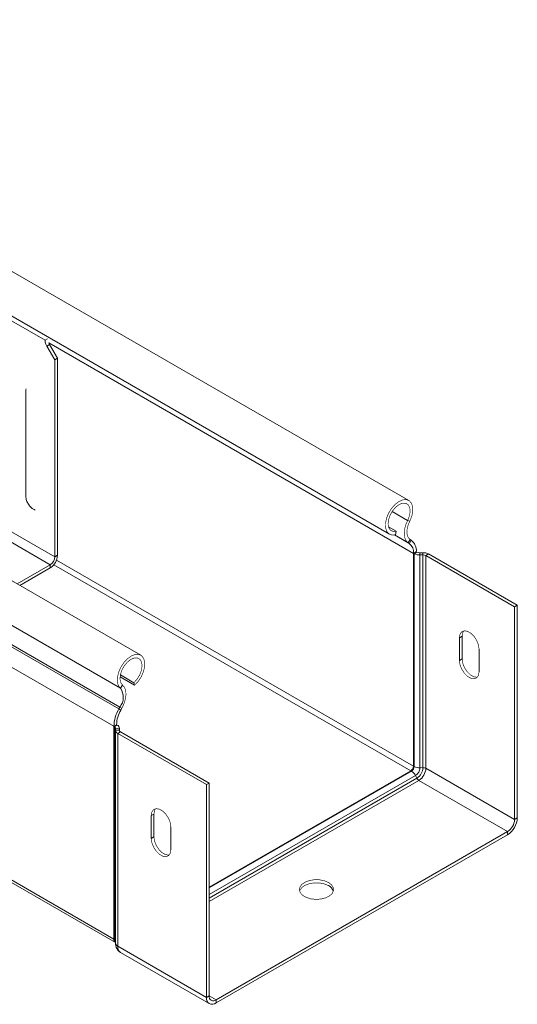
# Model space of a CAD drawing. Header units: millimetres. Extents: x 275 to 1984, y -1402 to 613.
# Tile 11 of 34: x 1045 to 1161, y -1122 to -892. Entities that reach past the tile are written whole.
import ezdxf

# ---------------------------------------------------------------- set-up
doc = ezdxf.new("R2010")
doc.units = ezdxf.units.MM
doc.linetypes.add('K5LT32768', pattern=[0])
doc.linetypes.add('K5LT32769', pattern=[0])

msp = doc.modelspace()

# ---------------------------------------------------------------- linework, layer by layer
at = {"color": 7, "linetype": 'K5LT32768', "lineweight": 15}
for p, q in [((1050.63, -966.48), (920.76, -891.51)), ((1135.67, -1003.95), (946.16, -894.55)), ((941.61, -902.43), (1131.12, -1011.83)), ((1072.98, -1040.13), (883.48, -930.73)), ((1068.23, -1047.88), (878.73, -938.48)), ((917.46, -941.43), (1051.81, -1018.99)), ((918.52, -939.59), (1052.87, -1017.15)), ((1067.86, -1052.72), (878.36, -943.32)), ((1068.11, -1052.28), (878.6, -942.88)), ((1066.7, -1056.77), (877.19, -947.37)), ((1051.19, -966.16), (1050.63, -966.48)), ((1051.68, -967.51), (1051.04, -967.88)), ((1051.04, -967.88), (1052.87, -971.04)), ((1051.68, -967.51), (1053.51, -970.68)), ((1053.51, -970.68), (1052.87, -971.04)), ((1052.87, -1017.15), (1052.87, -971.04)), ((1053.51, -1016.78), (1053.51, -970.68)), ((1046.15, -978), (1046.12, -978.39)), ((1046.12, -978.39), (1046.13, -978.28)), ((1046.12, -978.39), (1046.12, -1002.89)), ((1046.15, -977.98), (1046.17, -977.86)), ((1066.7, -1106.53), (877.19, -997.13)), ((877.56, -997.95), (1067.07, -1107.35)), ((1132.73, -1011.15), (1130.9, -1010.1)), ((1135.87, -1008.83), (1135.38, -1008.64)), ((1132.56, -1011.96), (1132.73, -1011.15)), ((1136, -1013.09), (1135.53, -1013.86)), ((1136.24, -1013.25), (1136, -1013.09)), ((1135.78, -1014.02), (1135.53, -1013.86)), ((1136.24, -1013.25), (1135.78, -1014.02)), ((1052.87, -1017.15), (1053.51, -1016.78)), ((1136.77, -1016.32), (1137.41, -1015.95)), ((1136.77, -1016.32), (1136.91, -1016.4)), ((1136.77, -1066.08), (1136.77, -1016.32)), ((1136.91, -1016.4), (1137.55, -1016.03)), ((1136.91, -1066.16), (1136.91, -1016.4)), ((1137.41, -1015.95), (1137.55, -1016.03)), ((1138.23, -1016.18), (1138.93, -1016.16)), ((1138.27, -1016.7), (1138.23, -1016.18)), ((1138.27, -1016.7), (1138.97, -1016.68)), ((1138.27, -1066.46), (1138.27, -1016.7)), ((1138.97, -1016.68), (1138.93, -1016.16)), ((1138.97, -1066.44), (1138.97, -1016.68)), ((1139.65, -1016.83), (1140.29, -1016.47)), ((1139.65, -1066.59), (1139.65, -1016.83)), ((1139.65, -1016.83), (1160.39, -1028.81)), ((1140.29, -1016.47), (1161.02, -1028.44)), ((1044.08, -1023.45), (1051.81, -1018.99)), ((1044.72, -1023.82), (1051.81, -1019.72)), ((1051.81, -1018.99), (1051.81, -1019.72)), ((1160.39, -1028.81), (1161.02, -1028.44)), ((1160.39, -1078.57), (1160.39, -1028.81)), ((1161.02, -1078.2), (1161.02, -1028.44)), ((1148.12, -1035.7), (1147.48, -1036.06)), ((1147.48, -1036.06), (1147.48, -1041.37)), ((1148.12, -1035.7), (1148.12, -1041)), ((1152.08, -1044.02), (1152.08, -1038.72)), ((1148.12, -1041), (1147.48, -1041.37)), ((1071.54, -1047.18), (1068.14, -1045.22)), ((1071.38, -1046.57), (1068.22, -1044.74)), ((1068.23, -1047.88), (1068.72, -1047.12)), ((1071.54, -1047.18), (1071.38, -1046.57)), ((1068.11, -1052.28), (1067.86, -1052.72)), ((1068.11, -1052.28), (1068.57, -1052.52)), ((1067.86, -1052.72), (1068.32, -1052.96)), ((1068.57, -1052.52), (1068.32, -1052.96)), ((1067.33, -1056.4), (1066.7, -1056.77)), ((1066.7, -1056.77), (1066.7, -1106.53)), ((1066.7, -1056.77), (1066.84, -1056.85)), ((1067.48, -1056.48), (1066.84, -1056.85)), ((1066.84, -1056.85), (1066.84, -1106.61)), ((1067.33, -1056.4), (1067.48, -1056.48)), ((1067.1, -1057.24), (1067.07, -1057.65)), ((1067.97, -1057.67), (1067.07, -1057.65)), ((1067.07, -1057.7), (1067.07, -1107.46)), ((1068, -1057.27), (1067.1, -1057.24)), ((1068.23, -1058.06), (1067.59, -1058.43)), ((1067.59, -1058.43), (1067.59, -1108.19)), ((1067.59, -1058.43), (1088.33, -1070.4)), ((1068, -1057.27), (1067.97, -1057.67)), ((1068, -1057.84), (1068, -1057.22)), ((1068.23, -1058.06), (1088.97, -1070.04)), ((1136.77, -1066.08), (1136.91, -1066.16)), ((1088.97, -1094.4), (1136.13, -1067.18)), ((1136.13, -1067.18), (1136.28, -1067.26)), ((1137.22, -1068.28), (1137.55, -1068.9)), ((1138.27, -1066.46), (1138.97, -1066.44)), ((1139.65, -1066.59), (1160.39, -1078.57)), ((1088.97, -1070.04), (1088.33, -1070.4)), ((1088.33, -1070.4), (1088.33, -1120.16)), ((1088.97, -1070.04), (1088.97, -1119.8)), ((1138.02, -1069.41), (1158.76, -1081.38)), ((1075.43, -1077.66), (1076.06, -1077.29)), ((1075.43, -1082.97), (1075.43, -1077.66)), ((1076.06, -1082.6), (1076.06, -1077.29)), ((1160.39, -1078.57), (1161.02, -1078.2)), ((1080.02, -1080.31), (1080.02, -1085.62)), ((1090.6, -1120.73), (1158.76, -1081.38)), ((1090.6, -1121.47), (1158.76, -1082.12)), ((1158.76, -1081.38), (1158.76, -1082.12)), ((1075.43, -1082.97), (1076.06, -1082.6)), ((1066.7, -1106.53), (1066.84, -1106.61)), ((1067.59, -1108.19), (1088.33, -1120.16)), ((1068.26, -1109.66), (1089, -1121.63)), ((1088.97, -1119.8), (1088.33, -1120.16)), ((1090.6, -1120.73), (1090.6, -1121.47))]:
    msp.add_line(p, q, dxfattribs=at)
at = {"color": 8, "linetype": 'K5LT32769', "lineweight": 15, "true_color": 0x808080}
for p, q in [((1136.77, -1016.32), (1051.47, -967.07)), ((1135.38, -1008.64), (1131.74, -1006.54)), ((1135.78, -1014.02), (1132.3, -1012.01)), ((1135.53, -1013.86), (1132.32, -1012.01)), ((1136.13, -1067.18), (1052.65, -1018.98)), ((1136.77, -1066.08), (1053.29, -1017.88)), ((1067.97, -1057.67), (1067.97, -1057.72)), ((1068, -1057.27), (1068, -1057.84)), ((1088.97, -1094.57), (1136.28, -1067.26)), ((1088.97, -1096.14), (1137.22, -1068.28)), ((1088.97, -1096.95), (1137.55, -1068.9)), ((1088.97, -1097.73), (1138.02, -1069.41)), ((1088.97, -1119.8), (1090.6, -1120.73))]:
    msp.add_line(p, q, dxfattribs=at)
at = {"color": 7, "linetype": 'K5LT32768', "const_width": 0.15}
for points in [[(1135.87, -1008.83), (1136.35, -1007.65), (1136.59, -1006.49), (1136.57, -1005.45), (1136.29, -1004.6), (1135.78, -1004.02), (1135.07, -1003.75), (1134.23, -1003.82), (1133.32, -1004.21), (1132.42, -1004.91), (1131.59, -1005.85), (1130.91, -1006.95), (1130.44, -1008.13), (1130.2, -1009.29), (1130.22, -1010.33), (1130.5, -1011.18), (1131.01, -1011.76), (1131.72, -1012.03), (1132.56, -1011.96)], [(1135.38, -1008.64), (1135.8, -1007.58), (1135.97, -1006.55), (1135.88, -1005.65), (1135.53, -1004.98), (1134.97, -1004.62), (1134.24, -1004.58), (1133.43, -1004.89), (1132.61, -1005.5), (1131.87, -1006.36), (1131.29, -1007.37), (1130.93, -1008.43), (1130.81, -1009.45), (1130.96, -1010.3), (1131.36, -1010.9), (1131.97, -1011.19), (1132.73, -1011.15)], [(1135.53, -1013.86), (1135.14, -1013.52), (1134.85, -1013.05), (1134.66, -1012.47), (1134.58, -1011.79), (1134.62, -1011.05), (1134.77, -1010.26), (1135.02, -1009.45), (1135.38, -1008.64)], [(1136, -1013.09), (1135.68, -1012.81), (1135.44, -1012.43), (1135.28, -1011.95), (1135.22, -1011.4), (1135.25, -1010.79), (1135.37, -1010.15), (1135.58, -1009.49), (1135.87, -1008.83)], [(1152.08, -1038.72), (1151.94, -1037.73), (1151.54, -1036.7), (1150.93, -1035.75), (1150.18, -1035.01), (1149.38, -1034.55), (1148.63, -1034.43), (1148.02, -1034.67), (1147.62, -1035.24), (1147.48, -1036.06)], [(1148.51, -1034.45), (1148.26, -1034.87), (1148.12, -1035.7)], [(1071.54, -1047.18), (1072.38, -1046.28), (1073.09, -1045.2), (1073.6, -1044.02), (1073.88, -1042.86), (1073.9, -1041.79), (1073.66, -1040.9), (1073.19, -1040.27), (1072.51, -1039.96), (1071.68, -1039.97), (1070.78, -1040.32), (1069.87, -1040.97), (1069.03, -1041.87), (1068.32, -1042.96), (1067.81, -1044.13), (1067.53, -1045.3), (1067.51, -1046.37), (1067.75, -1047.25), (1068.23, -1047.88)], [(1071.38, -1046.57), (1072.13, -1045.74), (1072.74, -1044.74), (1073.14, -1043.68), (1073.29, -1042.65), (1073.18, -1041.77), (1072.81, -1041.13), (1072.23, -1040.79), (1071.49, -1040.78), (1070.67, -1041.11), (1069.86, -1041.75), (1069.13, -1042.62), (1068.57, -1043.64), (1068.22, -1044.71), (1068.13, -1045.71), (1068.3, -1046.54), (1068.72, -1047.12)], [(1147.48, -1041.37), (1147.62, -1042.36), (1148.02, -1043.39), (1148.63, -1044.33), (1149.38, -1045.08), (1150.18, -1045.54), (1150.93, -1045.66), (1151.54, -1045.42), (1151.94, -1044.85), (1152.08, -1044.02)], [(1148.12, -1041), (1148.26, -1041.99), (1148.66, -1043.02), (1149.27, -1043.96), (1150.02, -1044.71), (1150.82, -1045.17), (1151.57, -1045.29), (1151.69, -1045.27)], [(1068.72, -1047.12), (1069.08, -1047.52), (1069.33, -1048.03), (1069.48, -1048.65), (1069.52, -1049.35), (1069.44, -1050.12), (1069.25, -1050.92), (1068.96, -1051.73), (1068.57, -1052.52)], [(1075.43, -1077.66), (1075.57, -1076.83), (1075.97, -1076.26), (1076.58, -1076.02), (1077.33, -1076.14), (1078.13, -1076.6), (1078.88, -1077.35), (1079.49, -1078.3), (1079.89, -1079.32), (1080.02, -1080.31)], [(1076.06, -1077.29), (1076.2, -1076.46), (1076.45, -1076.04)], [(1080.02, -1085.62), (1079.89, -1086.45), (1079.49, -1087.02), (1078.88, -1087.25), (1078.13, -1087.14), (1077.33, -1086.68), (1076.58, -1085.93), (1075.97, -1084.98), (1075.57, -1083.95), (1075.43, -1082.97)], [(1079.64, -1086.87), (1079.51, -1086.89), (1078.76, -1086.77), (1077.96, -1086.31), (1077.21, -1085.56), (1076.6, -1084.62), (1076.2, -1083.59), (1076.06, -1082.6)], [(1116.9, -1093.3), (1115.94, -1092.89), (1114.82, -1092.67), (1113.62, -1092.64), (1112.47, -1092.82), (1111.46, -1093.19), (1110.68, -1093.71), (1110.21, -1094.34), (1110.07, -1095.02), (1110.3, -1095.7), (1110.85, -1096.31), (1111.7, -1096.79), (1112.75, -1097.12), (1113.92, -1097.24), (1115.11, -1097.17), (1116.2, -1096.89), (1117.1, -1096.44), (1117.74, -1095.86), (1118.05, -1095.19), (1118, -1094.51), (1117.61, -1093.86), (1116.9, -1093.3)], [(1116.9, -1094.04), (1115.94, -1093.63), (1114.82, -1093.4), (1113.62, -1093.38), (1112.47, -1093.55), (1111.46, -1093.92), (1110.68, -1094.44), (1110.21, -1095.07), (1110.12, -1095.3)]]:
    msp.add_lwpolyline(points, dxfattribs=at)
at = {"color": 7, "linetype": 'K5LT32768', "lineweight": 15}
for centre, radius, start, end in [((1053.51, -966.38), 2.89, 181.9562, 211.1439), ((1054.62, -965.81), 3.4, 201.8177, 210.0412), ((1134.17, -1016.08), 2.61, 354.7437, 51.9904), ((1134.35, -1015.67), 3.07, 354.7438, 51.9901), ((1049.82, -1016.62), 3.69, 302.6055, 357.3945), ((1050.57, -1017.05), 2.31, 302.6054, 357.3946), ((1138.15, -1014.07), 2.63, 242.1009, 272.7106), ((1138.17, -1014.87), 1.32, 242.1, 272.7122), ((1139.05, -1018.8), 2.63, 62.101, 92.7109), ((1139.03, -1018), 1.32, 62.1006, 92.7116), ((1065.18, -1049.99), 3.72, 321.9543, 34.7636), ((1075.28, -1057.05), 8.59, 149.717, 178.1227), ((1074.63, -1056.64), 7.3, 149.7171, 178.1227), ((1066.66, -1057.25), 0.439, 1.3695, 66.3059), ((1067.12, -1057.29), 0.879, 1.3716, 66.3044), ((1067.95, -1057.63), 0.879, 181.3715, 246.3046), ((1068.41, -1057.66), 0.439, 181.3692, 246.3062), ((1135.39, -1066.01), 1.38, 302.6055, 357.3945), ((1135.53, -1066.1), 1.38, 302.6055, 357.3945), ((1134.88, -1069.49), 2.63, 27.2885, 57.9043), ((1138.15, -1063.83), 2.63, 242.1009, 272.7106), ((1135.99, -1066.36), 2.29, 302.6055, 357.3946), ((1135.89, -1066.3), 3.08, 302.6056, 357.3944), ((1136.12, -1066.43), 3.53, 302.6056, 357.3944), ((1139.03, -1067.76), 1.32, 62.1006, 92.7116), ((1138.72, -1068.3), 1.32, 207.2877, 237.9048), ((1156.11, -1077.98), 4.92, 302.6055, 357.3944), ((1156.86, -1078.41), 3.53, 302.6056, 357.3944), ((1116.01, -1095.95), 2.11, 17.9372, 65.1187), ((1067.55, -1106.64), 0.86, 172.6261, 236.0617), ((1089.71, -1120.39), 1.4, 170.7859, 309.2033), ((1089.96, -1119.96), 1, 170.7859, 309.2033)]:
    msp.add_arc(centre, radius, start, end, dxfattribs=at)
at = {"color": 8, "linetype": 'K5LT32769', "lineweight": 15, "true_color": 0x808080}
for centre, radius, start, end in [((1066.58, -1107.1), 0.554, 29.012, 62.3801), ((1067.82, -1106.69), 0.987, 175.7327, 219.9618), ((1067.96, -1107.37), 0.896, 185.3675, 245.953), ((1069.11, -1108.39), 1.53, 172.7073, 235.9805)]:
    msp.add_arc(centre, radius, start, end, dxfattribs=at)
at = {"color": 7, "linetype": 'K5LT32768', "lineweight": 15}
for points, knots in [([(1046.12, -1002.89), (1046.13, -1003.1), (1046.16, -1003.61), (1046.45, -1004.43), (1046.99, -1005.28), (1047.63, -1005.91), (1048.12, -1006.11), (1048.31, -1006.19)], [0, 0, 0, 0, 0.152644, 0.373347, 0.605152, 0.854396, 1, 1, 1, 1]), ([(1067.07, -1107.46), (1067.08, -1107.69), (1067.11, -1108.19), (1067.43, -1108.89), (1067.83, -1109.42), (1068.17, -1109.57), (1068.27, -1109.62)], [0, 0, 0, 0, 0.265336, 0.576772, 0.883735, 1, 1, 1, 1])]:
    msp.add_open_spline(points, degree=3, knots=knots, dxfattribs=at)

doc.saveas('drawing.dxf')
